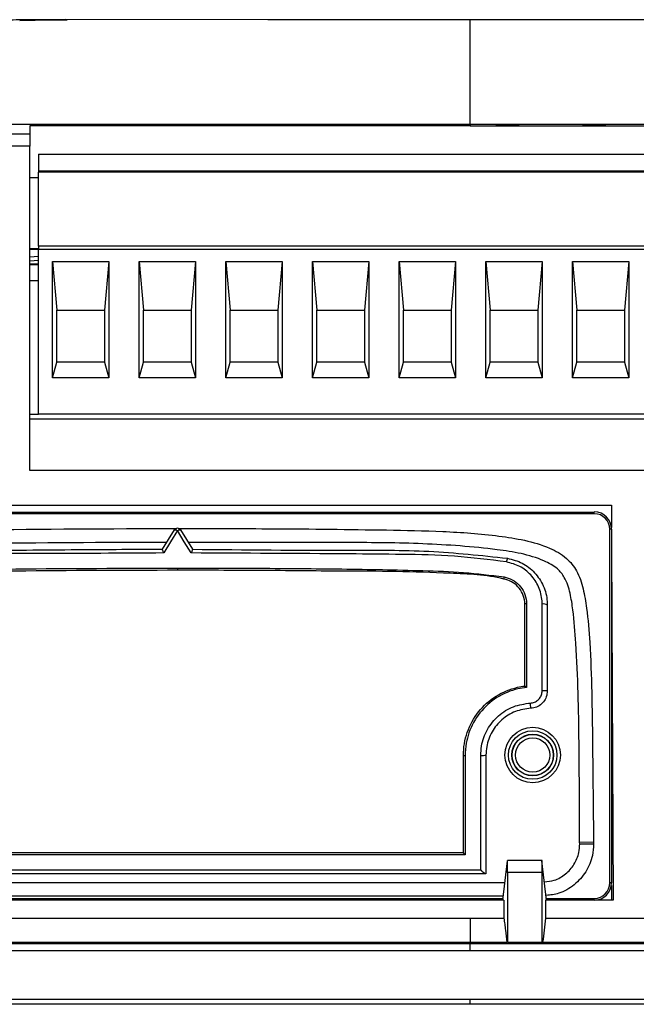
# Model space of a CAD drawing. Extents: x 106 to 315, y 19 to 260.
# Tile 31 of 132: x 203 to 213, y 64 to 80. Entities that reach past the tile are written whole.
import ezdxf

# ---------------------------------------------------------------- set-up
doc = ezdxf.new("R2010")
doc.units = 0
doc.layers.get('0').update_dxf_attribs({"linetype": 'CONTINUOUS'})

msp = doc.modelspace()

# ---------------------------------------------------------------- linework, layer by layer
at = {"color": 7, "linetype": 'CONTINUOUS'}
for p, q in [((210.268, 78.206), (197.982, 78.206)), ((210.268, 78.182), (203.007, 78.182)), ((203.598, 78.195), (203.598, 78.197)), ((203.763, 78.197), (203.734, 78.196)), ((203.741, 78.189), (203.741, 78.197)), ((203.853, 78.189), (203.741, 78.189)), ((203.763, 78.2), (203.853, 78.2)), ((203.763, 78.197), (203.763, 78.2)), ((203.853, 78.197), (203.763, 78.197)), ((203.853, 78.2), (203.853, 78.189)), ((205.376, 78.189), (204.993, 78.189)), ((205.121, 78.197), (205.008, 78.197)), ((205.151, 78.191), (205.151, 78.194)), ((205.158, 78.191), (205.151, 78.191)), ((205.158, 78.191), (205.376, 78.191)), ((205.158, 78.189), (205.158, 78.191)), ((205.264, 78.194), (205.264, 78.197)), ((205.376, 78.191), (205.376, 78.189)), ((206.418, 78.192), (206.531, 78.193)), ((206.546, 78.197), (206.433, 78.197)), ((206.531, 78.19), (206.493, 78.19)), ((206.531, 78.19), (206.531, 78.193)), ((206.576, 78.194), (206.586, 78.196)), ((206.586, 78.193), (206.586, 78.196)), ((206.666, 78.194), (206.666, 78.197)), ((206.689, 78.19), (206.689, 78.193)), ((206.695, 78.192), (206.695, 78.195)), ((206.739, 78.196), (206.739, 78.199)), ((206.749, 78.196), (206.739, 78.196)), ((207.828, 78.193), (208.076, 78.2)), ((207.828, 78.192), (207.828, 78.193)), ((208.061, 78.192), (207.828, 78.192)), ((207.927, 78.193), (207.867, 78.192)), ((208.061, 78.197), (207.927, 78.193)), ((207.927, 78.193), (208.061, 78.193)), ((207.927, 78.192), (207.927, 78.193)), ((208.076, 78.197), (208.061, 78.197)), ((208.061, 78.193), (208.061, 78.197)), ((208.061, 78.192), (208.061, 78.193)), ((208.061, 78.189), (208.061, 78.192)), ((208.174, 78.189), (208.061, 78.189)), ((208.076, 78.2), (208.174, 78.2)), ((208.076, 78.197), (208.076, 78.2)), ((208.174, 78.197), (208.076, 78.197)), ((208.174, 78.2), (208.174, 78.193)), ((208.174, 78.193), (208.249, 78.193)), ((208.174, 78.192), (208.174, 78.193)), ((208.174, 78.192), (208.174, 78.189)), ((208.249, 78.192), (208.174, 78.192)), ((208.249, 78.193), (208.249, 78.192)), ((209.268, 78.192), (209.366, 78.193)), ((209.283, 78.194), (209.351, 78.2)), ((209.382, 78.194), (209.283, 78.194)), ((209.366, 78.19), (209.343, 78.19)), ((209.351, 78.2), (209.637, 78.2)), ((209.351, 78.197), (209.351, 78.2)), ((209.429, 78.197), (209.351, 78.197)), ((209.366, 78.19), (209.366, 78.193)), ((209.441, 78.198), (209.418, 78.196)), ((209.637, 78.198), (209.441, 78.198)), ((209.547, 78.19), (209.547, 78.193)), ((209.637, 78.2), (209.637, 78.198)), ((210.268, 78.206), (210.268, 78.182)), ((222.554, 78.206), (210.268, 78.206)), ((210.268, 78.182), (221.835, 78.182)), ((210.798, 78.192), (210.798, 78.195)), ((210.806, 78.193), (210.798, 78.192)), ((210.806, 78.19), (210.806, 78.193)), ((211.062, 78.197), (210.949, 78.197)), ((210.964, 78.19), (210.964, 78.193)), ((212.118, 78.2), (212.502, 78.2)), ((212.118, 78.198), (212.118, 78.2)), ((212.374, 78.198), (212.118, 78.198)), ((212.307, 78.189), (212.194, 78.189)), ((212.374, 78.195), (212.374, 78.198)), ((212.449, 78.197), (212.374, 78.197)), ((212.502, 78.2), (212.502, 78.198)), ((197.411, 78.051), (203.007, 78.051)), ((203.007, 78.051), (203.007, 77.844)), ((203.007, 77.844), (197.411, 77.844)), ((203.007, 72.5), (203.007, 77.844)), ((203.151, 77.714), (221.691, 77.714)), ((203.151, 77.714), (203.151, 77.433)), ((203.151, 77.325), (203.007, 77.325)), ((221.691, 77.433), (203.151, 77.433)), ((203.151, 77.433), (203.151, 77.418)), ((221.691, 77.418), (203.151, 77.418)), ((203.151, 76.199), (203.151, 77.418)), ((203.007, 76.161), (203.163, 76.162)), ((203.151, 76.199), (203.151, 76.143)), ((221.691, 76.199), (203.151, 76.199)), ((203.151, 73.429), (203.151, 76.143)), ((221.691, 76.143), (203.151, 76.143)), ((203.007, 76.023), (203.151, 76.033)), ((203.007, 75.953), (203.151, 75.965)), ((203.151, 75.889), (203.007, 75.889)), ((203.384, 74.029), (203.384, 75.943)), ((203.384, 75.943), (204.312, 75.943)), ((203.384, 75.943), (203.455, 75.143)), ((204.312, 75.943), (204.241, 75.143)), ((204.312, 75.943), (204.312, 74.029)), ((204.812, 74.029), (204.812, 75.943)), ((204.812, 75.943), (205.741, 75.943)), ((204.812, 75.943), (204.884, 75.143)), ((205.741, 75.943), (205.67, 75.143)), ((205.741, 75.943), (205.741, 74.029)), ((206.241, 74.029), (206.241, 75.943)), ((206.241, 75.943), (207.17, 75.943)), ((206.241, 75.943), (206.312, 75.143)), ((207.17, 75.943), (207.098, 75.143)), ((207.17, 75.943), (207.17, 74.029)), ((207.67, 74.029), (207.67, 75.943)), ((207.67, 75.943), (208.598, 75.943)), ((207.67, 75.943), (207.741, 75.143)), ((208.598, 75.943), (208.527, 75.143)), ((208.598, 75.943), (208.598, 74.029)), ((209.098, 74.029), (209.098, 75.943)), ((209.098, 75.943), (210.027, 75.943)), ((209.098, 75.943), (209.17, 75.143)), ((210.027, 75.943), (209.955, 75.143)), ((210.027, 75.943), (210.027, 74.029)), ((210.527, 74.029), (210.527, 75.943)), ((210.527, 75.943), (211.455, 75.943)), ((210.527, 75.943), (210.598, 75.143)), ((211.455, 75.943), (211.384, 75.143)), ((211.455, 75.943), (211.455, 74.029)), ((211.955, 74.029), (211.955, 75.943)), ((211.955, 75.943), (212.884, 75.943)), ((211.955, 75.943), (212.027, 75.143)), ((212.884, 75.943), (212.812, 75.143)), ((212.884, 75.943), (212.884, 74.029)), ((203.007, 75.629), (203.151, 75.629)), ((203.455, 74.286), (203.455, 75.143)), ((203.455, 75.143), (204.241, 75.143)), ((204.241, 75.143), (204.241, 74.286)), ((204.884, 74.286), (204.884, 75.143)), ((204.884, 75.143), (205.67, 75.143)), ((205.67, 75.143), (205.67, 74.286)), ((206.312, 74.286), (206.312, 75.143)), ((206.312, 75.143), (207.098, 75.143)), ((207.098, 75.143), (207.098, 74.286)), ((207.741, 74.286), (207.741, 75.143)), ((207.741, 75.143), (208.527, 75.143)), ((208.527, 75.143), (208.527, 74.286)), ((209.17, 74.286), (209.17, 75.143)), ((209.17, 75.143), (209.955, 75.143)), ((209.955, 75.143), (209.955, 74.286)), ((210.598, 74.286), (210.598, 75.143)), ((210.598, 75.143), (211.384, 75.143)), ((211.384, 75.143), (211.384, 74.286)), ((212.027, 74.286), (212.027, 75.143)), ((212.027, 75.143), (212.812, 75.143)), ((212.812, 75.143), (212.812, 74.286)), ((203.384, 74.029), (203.455, 74.286)), ((204.241, 74.286), (203.455, 74.286)), ((204.241, 74.286), (204.312, 74.029)), ((204.812, 74.029), (204.884, 74.286)), ((205.67, 74.286), (204.884, 74.286)), ((205.67, 74.286), (205.741, 74.029)), ((206.241, 74.029), (206.312, 74.286)), ((207.098, 74.286), (206.312, 74.286)), ((207.098, 74.286), (207.17, 74.029)), ((207.67, 74.029), (207.741, 74.286)), ((208.527, 74.286), (207.741, 74.286)), ((208.527, 74.286), (208.598, 74.029)), ((209.098, 74.029), (209.17, 74.286)), ((209.955, 74.286), (209.17, 74.286)), ((209.955, 74.286), (210.027, 74.029)), ((210.527, 74.029), (210.598, 74.286)), ((211.384, 74.286), (210.598, 74.286)), ((211.384, 74.286), (211.455, 74.029)), ((211.955, 74.029), (212.027, 74.286)), ((212.812, 74.286), (212.027, 74.286)), ((212.812, 74.286), (212.884, 74.029)), ((204.312, 74.029), (203.384, 74.029)), ((205.741, 74.029), (204.812, 74.029)), ((207.17, 74.029), (206.241, 74.029)), ((208.598, 74.029), (207.67, 74.029)), ((210.027, 74.029), (209.098, 74.029)), ((211.455, 74.029), (210.527, 74.029)), ((212.884, 74.029), (211.955, 74.029)), ((203.007, 73.429), (203.151, 73.429)), ((221.691, 73.429), (203.151, 73.429)), ((221.835, 73.343), (203.007, 73.343)), ((213.254, 72.5), (203.007, 72.5)), ((198.167, 71.929), (212.596, 71.929)), ((212.596, 71.929), (212.598, 71.558)), ((212.596, 71.929), (212.596, 71.573)), ((198.571, 71.814), (212.314, 71.814)), ((212.314, 71.786), (198.571, 71.786)), ((212.314, 71.786), (212.314, 71.814)), ((212.571, 65.7), (212.571, 71.529)), ((212.599, 71.529), (212.571, 71.529)), ((212.599, 71.529), (212.599, 65.7)), ((212.599, 71.247), (212.628, 65.414)), ((211.168, 68.944), (211.168, 70.296)), ((211.197, 70.301), (211.197, 68.92)), ((211.454, 68.867), (211.454, 70.296)), ((211.54, 70.279), (211.54, 68.863)), ((210.157, 66.197), (210.157, 67.801)), ((210.185, 67.799), (210.185, 66.162)), ((210.442, 65.912), (210.442, 67.801)), ((210.528, 67.807), (210.528, 65.85)), ((212.302, 66.369), (212.073, 66.367)), ((212.074, 66.342), (212.073, 66.367)), ((212.302, 66.369), (212.302, 66.344)), ((210.185, 66.162), (200.699, 66.162)), ((200.728, 66.198), (210.157, 66.198)), ((200.442, 65.912), (210.442, 65.912)), ((210.806, 65.414), (210.882, 66.065)), ((211.452, 66.068), (210.883, 66.068)), ((211.529, 65.414), (211.452, 66.065)), ((210.524, 65.85), (200.36, 65.85)), ((210.528, 65.85), (210.524, 65.85)), ((210.886, 65.873), (210.883, 64.722)), ((211.449, 65.873), (210.886, 65.873)), ((211.449, 65.873), (211.451, 64.722)), ((212.599, 65.7), (212.571, 65.7)), ((212.596, 65.656), (212.596, 65.414)), ((210.814, 65.479), (199.95, 65.479)), ((212.314, 65.414), (212.314, 65.443)), ((210.825, 65.414), (199.938, 65.414)), ((210.825, 65.414), (210.825, 65.115)), ((211.51, 65.414), (211.51, 65.115)), ((212.628, 65.414), (211.51, 65.414)), ((199.938, 65.115), (210.268, 65.115)), ((210.268, 65.115), (210.268, 64.722)), ((210.268, 65.115), (210.825, 65.115)), ((211.51, 65.115), (223.934, 65.115)), ((210.269, 64.695), (198.464, 64.695)), ((199.892, 64.722), (210.268, 64.722)), ((210.268, 64.722), (210.871, 64.722)), ((222.074, 64.695), (210.269, 64.695)), ((210.883, 64.722), (210.871, 64.722)), ((210.883, 64.722), (211.451, 64.722)), ((211.451, 64.722), (211.463, 64.722)), ((211.463, 64.722), (222.073, 64.722)), ((198.567, 64.585), (210.269, 64.585)), ((210.269, 64.585), (221.972, 64.585)), ((210.269, 63.697), (198.543, 63.697)), ((210.269, 63.778), (199.639, 63.778)), ((210.269, 63.697), (210.269, 63.778)), ((220.9, 63.778), (210.269, 63.778)), ((221.996, 63.697), (210.269, 63.697))]:
    msp.add_line(p, q, dxfattribs=at)
at = {"color": 8, "linetype": 'CONTINUOUS'}
for p, q in [((203.007, 76.146), (203.151, 76.146)), ((203.151, 76.14), (203.007, 76.14)), ((203.151, 75.903), (203.007, 75.903)), ((199.923, 65.707), (210.84, 65.707)), ((199.954, 65.443), (210.809, 65.443)), ((211.525, 65.443), (212.314, 65.443))]:
    msp.add_line(p, q, dxfattribs=at)
at = {"color": 7, "linetype": 'CONTINUOUS', "flags": 128}
for points in [[(210.269, 79.931), (206.93, 79.931), (203.591, 79.932)], [(216.947, 79.932), (213.608, 79.931), (210.269, 79.931)], [(205.196, 71.199), (205.295, 71.359), (205.394, 71.518)], [(205.442, 71.507), (205.33, 71.323), (205.216, 71.139)], [(205.394, 71.518), (205.396, 71.52), (205.4, 71.521), (205.404, 71.521), (205.411, 71.52), (205.418, 71.518), (205.425, 71.515), (205.434, 71.511), (205.442, 71.507)], [(205.442, 71.507), (205.451, 71.511), (205.459, 71.515), (205.467, 71.518), (205.474, 71.52), (205.48, 71.521), (205.485, 71.521), (205.489, 71.52), (205.491, 71.518)], [(205.668, 71.139), (205.555, 71.323), (205.442, 71.507)], [(205.491, 71.518), (205.589, 71.359), (205.688, 71.199)], [(205.442, 70.889), (205.442, 70.883), (205.442, 70.876), (205.442, 70.87), (205.442, 70.864), (205.442, 70.86), (205.442, 70.856), (205.442, 70.854), (205.442, 70.853)], [(212.074, 66.342), (212.118, 66.342), (212.161, 66.342), (212.201, 66.343), (212.235, 66.343), (212.264, 66.343), (212.285, 66.343), (212.298, 66.343), (212.302, 66.344)]]:
    msp.add_lwpolyline(points, dxfattribs=at)
at = {"color": 7, "linetype": 'CONTINUOUS'}
for radius in [0.457, 0.4, 0.343, 0.34, 0.283]:
    msp.add_circle((211.299, 67.807), radius, dxfattribs=at)
for centre, radius, start, end in [((212.314, 71.529), 0.286, 0, 90), ((212.314, 71.529), 0.257, 0, 90), ((205.442, 71.488), 0.0571, 31.7395, 148.2605), ((211.181, 70.953), 0.316, 161.6894, 173.1475), ((211.056, 70.696), 0.235, 168.1838, 176.8447), ((211.19, 70.26), 0.0414, 80.4581, 121.5754), ((211.475, 70.173), 0.125, 58.5076, 99.5248), ((211.475, 68.31), 0.557, 83.3671, 92.204), ((180.54, 67.33), 30.752, 2.3253, 2.4877), ((210.178, 67.893), 0.0941, 256.8122, 274.3263), ((210.464, 68.083), 0.283, 265.69, 283.1404), ((212.314, 65.7), 0.257, 270, 0), ((212.314, 65.7), 0.286, 270, 0)]:
    msp.add_arc(centre, radius, start, end, dxfattribs=at)
for centre, major_axis, start_param, end_param in [((210.882, 65.839), (0.001, 0.229), 4.86026, 6.431056), ((211.453, 65.839), (-0.001, 0.229), 6.135314, 7.706111)]:
    msp.add_ellipse(centre, major_axis=major_axis, ratio=0.01679, start_param=start_param, end_param=end_param, dxfattribs=at)
for points, knots in [([(203.591, 79.932), (203.491, 79.931), (203.292, 79.931), (203.013, 79.929), (202.771, 79.927), (202.658, 79.924), (202.601, 79.922)], [0, 0, 0, 0, 0.250122, 0.500048, 0.749929, 1, 1, 1, 1]), ([(202.841, 79.92), (202.88, 79.922), (202.961, 79.924), (203.142, 79.927), (203.368, 79.929), (203.538, 79.929), (203.624, 79.929)], [0, 0, 0, 0, 0.219727, 0.463485, 0.726378, 1, 1, 1, 1]), ([(210.269, 78.203), (210.269, 78.407), (210.269, 78.815), (210.269, 79.286), (210.269, 79.662), (210.269, 79.842), (210.269, 79.931)], [0, 0, 0, 0, 0.279971, 0.559955, 0.779981, 1, 1, 1, 1]), ([(203.007, 78.182), (203.007, 78.172), (203.007, 78.141), (203.007, 78.087), (203.007, 78.051)], [0, 0, 0, 0, 0.334198, 1, 1, 1, 1]), ([(203.598, 78.197), (203.615, 78.198), (203.651, 78.198), (203.703, 78.198), (203.743, 78.199), (203.758, 78.2), (203.763, 78.2)], [0, 0, 0, 0, 0.2522898, 0.5042088, 0.8387874, 1, 1, 1, 1]), ([(203.741, 78.197), (203.73, 78.197), (203.71, 78.197), (203.663, 78.196), (203.624, 78.196), (203.598, 78.195)], [0, 0, 0, 0, 0.250699, 0.50165, 1, 1, 1, 1]), ([(204.993, 78.189), (205.002, 78.19), (205.016, 78.191), (205.082, 78.193), (205.126, 78.194), (205.151, 78.194)], [0, 0, 0, 0, 0.382581, 0.640316, 1, 1, 1, 1]), ([(205.008, 78.197), (205.013, 78.197), (205.021, 78.198), (205.064, 78.199), (205.113, 78.2), (205.16, 78.2), (205.19, 78.2), (205.196, 78.2)], [0, 0, 0, 0, 0.338004, 0.514123, 0.689552, 0.930945, 1, 1, 1, 1]), ([(205.151, 78.191), (205.133, 78.191), (205.099, 78.19), (205.068, 78.19), (205.054, 78.189)], [0, 0, 0, 0, 0.533392, 1, 1, 1, 1]), ([(205.194, 78.198), (205.183, 78.198), (205.166, 78.198), (205.145, 78.198), (205.131, 78.198), (205.123, 78.197), (205.121, 78.197), (205.121, 78.197)], [0, 0, 0, 0, 0.237767, 0.394267, 0.550841, 0.790928, 1, 1, 1, 1]), ([(205.151, 78.194), (205.159, 78.194), (205.175, 78.194), (205.206, 78.195), (205.227, 78.195), (205.241, 78.196)], [0, 0, 0, 0, 0.250313, 0.500635, 1, 1, 1, 1]), ([(205.32, 78.195), (205.307, 78.194), (205.281, 78.194), (205.222, 78.193), (205.184, 78.192), (205.158, 78.191)], [0, 0, 0, 0, 0.2520167, 0.5033567, 1, 1, 1, 1]), ([(205.264, 78.197), (205.263, 78.197), (205.262, 78.197), (205.249, 78.198), (205.233, 78.198), (205.214, 78.198), (205.201, 78.198), (205.194, 78.198)], [0, 0, 0, 0, 0.297295, 0.47885, 0.661211, 0.833308, 1, 1, 1, 1]), ([(205.196, 78.2), (205.223, 78.2), (205.269, 78.2), (205.324, 78.199), (205.359, 78.199), (205.375, 78.198), (205.376, 78.197), (205.376, 78.197)], [0, 0, 0, 0, 0.29861, 0.49699, 0.695315, 0.890707, 1, 1, 1, 1]), ([(205.241, 78.196), (205.244, 78.196), (205.251, 78.196), (205.261, 78.196), (205.262, 78.197), (205.264, 78.197)], [0, 0, 0, 0, 0.251989, 0.50454, 1, 1, 1, 1]), ([(205.376, 78.194), (205.375, 78.195), (205.372, 78.195), (205.343, 78.196), (205.306, 78.197), (205.277, 78.197), (205.264, 78.197)], [0, 0, 0, 0, 0.274002, 0.550689, 0.792617, 1, 1, 1, 1]), ([(205.376, 78.197), (205.376, 78.197), (205.374, 78.196), (205.353, 78.195), (205.33, 78.195), (205.32, 78.195)], [0, 0, 0, 0, 0.251739, 0.679256, 1, 1, 1, 1]), ([(206.608, 78.189), (206.584, 78.189), (206.541, 78.189), (206.485, 78.19), (206.445, 78.191), (206.424, 78.192), (206.419, 78.192), (206.418, 78.192)], [0, 0, 0, 0, 0.247126, 0.453339, 0.659166, 0.879542, 1, 1, 1, 1]), ([(206.433, 78.197), (206.439, 78.198), (206.449, 78.198), (206.487, 78.199), (206.531, 78.2), (206.573, 78.2), (206.6, 78.2), (206.609, 78.2)], [0, 0, 0, 0, 0.312222, 0.500775, 0.688919, 0.89521, 1, 1, 1, 1]), ([(206.531, 78.193), (206.534, 78.192), (206.539, 78.192), (206.56, 78.191), (206.583, 78.191), (206.601, 78.191), (206.61, 78.191)], [0, 0, 0, 0, 0.399015, 0.595974, 0.793591, 1, 1, 1, 1]), ([(206.61, 78.198), (206.602, 78.198), (206.586, 78.198), (206.567, 78.198), (206.552, 78.198), (206.548, 78.197), (206.546, 78.197), (206.546, 78.197)], [0, 0, 0, 0, 0.224031, 0.422468, 0.641868, 0.949576, 1, 1, 1, 1]), ([(206.621, 78.194), (206.617, 78.194), (206.609, 78.194), (206.594, 78.194), (206.583, 78.194), (206.576, 78.194)], [0, 0, 0, 0, 0.250749, 0.501704, 1, 1, 1, 1]), ([(206.586, 78.196), (206.597, 78.196), (206.615, 78.196), (206.639, 78.196), (206.654, 78.196), (206.665, 78.197), (206.666, 78.197), (206.666, 78.197)], [0, 0, 0, 0, 0.263805, 0.439844, 0.616697, 0.788922, 1, 1, 1, 1]), ([(206.802, 78.193), (206.8, 78.192), (206.796, 78.191), (206.763, 78.19), (206.717, 78.19), (206.662, 78.189), (206.624, 78.189), (206.608, 78.189)], [0, 0, 0, 0, 0.20818, 0.417979, 0.61054, 0.836472, 1, 1, 1, 1]), ([(206.609, 78.2), (206.621, 78.2), (206.653, 78.2), (206.7, 78.2), (206.727, 78.199), (206.739, 78.199)], [0, 0, 0, 0, 0.251883, 0.667112, 1, 1, 1, 1]), ([(206.666, 78.197), (206.665, 78.197), (206.664, 78.198), (206.653, 78.198), (206.639, 78.198), (206.623, 78.198), (206.614, 78.198), (206.61, 78.198)], [0, 0, 0, 0, 0.305978, 0.501729, 0.697845, 0.884459, 1, 1, 1, 1]), ([(206.61, 78.191), (206.619, 78.191), (206.636, 78.191), (206.66, 78.191), (206.678, 78.192), (206.688, 78.192), (206.688, 78.193), (206.689, 78.193)], [0, 0, 0, 0, 0.191564, 0.384292, 0.598172, 0.816328, 1, 1, 1, 1]), ([(206.689, 78.193), (206.688, 78.193), (206.686, 78.193), (206.67, 78.194), (206.652, 78.194), (206.634, 78.194), (206.624, 78.194), (206.621, 78.194)], [0, 0, 0, 0, 0.34325, 0.55204, 0.761248, 0.918596, 1, 1, 1, 1]), ([(206.739, 78.196), (206.73, 78.196), (206.709, 78.197), (206.682, 78.197), (206.666, 78.197)], [0, 0, 0, 0, 0.416936, 1, 1, 1, 1]), ([(206.779, 78.197), (206.778, 78.197), (206.775, 78.197), (206.746, 78.196), (206.716, 78.195), (206.697, 78.195), (206.695, 78.195)], [0, 0, 0, 0, 0.287586, 0.577227, 0.952892, 1, 1, 1, 1]), ([(206.695, 78.195), (206.71, 78.195), (206.742, 78.195), (206.777, 78.194), (206.798, 78.194), (206.801, 78.193), (206.802, 78.193)], [0, 0, 0, 0, 0.261259, 0.524859, 0.753395, 1, 1, 1, 1]), ([(206.782, 78.191), (206.777, 78.191), (206.764, 78.192), (206.732, 78.192), (206.706, 78.192), (206.695, 78.192)], [0, 0, 0, 0, 0.28033, 0.677903, 1, 1, 1, 1]), ([(206.739, 78.199), (206.745, 78.199), (206.761, 78.199), (206.777, 78.198), (206.778, 78.198), (206.779, 78.197)], [0, 0, 0, 0, 0.251804, 0.713503, 1, 1, 1, 1]), ([(209.46, 78.189), (209.431, 78.189), (209.383, 78.189), (209.326, 78.19), (209.29, 78.191), (209.274, 78.192), (209.269, 78.192), (209.268, 78.192)], [0, 0, 0, 0, 0.298723, 0.499365, 0.69961, 0.912684, 1, 1, 1, 1]), ([(209.366, 78.193), (209.369, 78.192), (209.375, 78.192), (209.4, 78.191), (209.426, 78.191), (209.446, 78.191), (209.456, 78.191)], [0, 0, 0, 0, 0.347693, 0.5732482, 0.7993305, 1, 1, 1, 1]), ([(209.372, 78.189), (209.37, 78.19), (209.368, 78.19), (209.366, 78.19), (209.366, 78.19)], [0, 0, 0, 0, 0.625899, 1, 1, 1, 1]), ([(209.464, 78.195), (209.453, 78.195), (209.431, 78.195), (209.403, 78.194), (209.389, 78.194), (209.382, 78.194)], [0, 0, 0, 0, 0.338363, 0.677792, 1, 1, 1, 1]), ([(209.418, 78.196), (209.424, 78.196), (209.435, 78.196), (209.459, 78.196), (209.478, 78.196), (209.491, 78.196)], [0, 0, 0, 0, 0.251628, 0.503903, 1, 1, 1, 1]), ([(209.456, 78.191), (209.467, 78.191), (209.489, 78.191), (209.518, 78.191), (209.538, 78.192), (209.546, 78.192), (209.546, 78.193), (209.547, 78.193)], [0, 0, 0, 0, 0.216849, 0.435777, 0.630949, 0.844073, 1, 1, 1, 1]), ([(209.618, 78.191), (209.603, 78.19), (209.572, 78.19), (209.513, 78.189), (209.475, 78.189), (209.46, 78.189)], [0, 0, 0, 0, 0.374099, 0.751592, 1, 1, 1, 1]), ([(209.547, 78.193), (209.546, 78.193), (209.544, 78.194), (209.527, 78.194), (209.507, 78.195), (209.485, 78.195), (209.47, 78.195), (209.464, 78.195)], [0, 0, 0, 0, 0.338041, 0.511705, 0.685003, 0.870321, 1, 1, 1, 1]), ([(209.491, 78.196), (209.51, 78.196), (209.548, 78.196), (209.596, 78.196), (209.633, 78.195), (209.656, 78.194), (209.658, 78.193), (209.659, 78.193)], [0, 0, 0, 0, 0.19915, 0.399965, 0.583365, 0.796323, 1, 1, 1, 1]), ([(209.659, 78.19), (209.657, 78.191), (209.653, 78.192), (209.612, 78.193), (209.577, 78.193), (209.553, 78.193), (209.548, 78.193)], [0, 0, 0, 0, 0.395473, 0.666201, 0.936893, 1, 1, 1, 1]), ([(209.659, 78.193), (209.659, 78.193), (209.658, 78.192), (209.648, 78.191), (209.63, 78.191), (209.618, 78.191)], [0, 0, 0, 0, 0.2512605, 0.503054, 1, 1, 1, 1]), ([(210.693, 78.195), (210.695, 78.196), (210.699, 78.197), (210.75, 78.199), (210.803, 78.2), (210.857, 78.2), (210.89, 78.2), (210.901, 78.2)], [0, 0, 0, 0, 0.423938, 0.592532, 0.761696, 0.919366, 1, 1, 1, 1]), ([(210.892, 78.189), (210.87, 78.189), (210.826, 78.189), (210.771, 78.19), (210.726, 78.191), (210.697, 78.193), (210.695, 78.194), (210.693, 78.195)], [0, 0, 0, 0, 0.1642501, 0.3298799, 0.4768201, 0.6852182, 1, 1, 1, 1]), ([(210.886, 78.198), (210.879, 78.198), (210.863, 78.198), (210.841, 78.198), (210.821, 78.198), (210.804, 78.197), (210.8, 78.196), (210.798, 78.195)], [0, 0, 0, 0, 0.108461, 0.217473, 0.361736, 0.553657, 1, 1, 1, 1]), ([(210.798, 78.195), (210.805, 78.195), (210.822, 78.196), (210.858, 78.196), (210.888, 78.196), (210.904, 78.196)], [0, 0, 0, 0, 0.252139, 0.616888, 1, 1, 1, 1]), ([(210.885, 78.194), (210.872, 78.194), (210.852, 78.194), (210.828, 78.194), (210.812, 78.194), (210.807, 78.193), (210.806, 78.193), (210.806, 78.193)], [0, 0, 0, 0, 0.278098, 0.471258, 0.665033, 0.886588, 1, 1, 1, 1]), ([(210.806, 78.193), (210.807, 78.193), (210.809, 78.192), (210.826, 78.192), (210.847, 78.191), (210.869, 78.191), (210.884, 78.191), (210.89, 78.191)], [0, 0, 0, 0, 0.29965, 0.495638, 0.69131, 0.868, 1, 1, 1, 1]), ([(210.964, 78.193), (210.964, 78.193), (210.962, 78.193), (210.948, 78.194), (210.93, 78.194), (210.908, 78.194), (210.892, 78.194), (210.885, 78.194)], [0, 0, 0, 0, 0.307545, 0.485633, 0.664401, 0.840375, 1, 1, 1, 1]), ([(210.949, 78.197), (210.947, 78.197), (210.944, 78.198), (210.93, 78.198), (210.915, 78.198), (210.899, 78.198), (210.89, 78.198), (210.886, 78.198)], [0, 0, 0, 0, 0.353763, 0.539753, 0.726662, 0.901859, 1, 1, 1, 1]), ([(210.89, 78.191), (210.902, 78.191), (210.921, 78.191), (210.943, 78.191), (210.958, 78.192), (210.964, 78.192), (210.964, 78.193), (210.964, 78.193)], [0, 0, 0, 0, 0.263003, 0.435287, 0.608331, 0.84473, 1, 1, 1, 1]), ([(211.077, 78.193), (211.075, 78.192), (211.071, 78.191), (211.034, 78.19), (210.989, 78.189), (210.939, 78.189), (210.906, 78.189), (210.892, 78.189)], [0, 0, 0, 0, 0.283073, 0.477002, 0.670847, 0.864915, 1, 1, 1, 1]), ([(210.901, 78.2), (210.92, 78.2), (210.956, 78.2), (211.002, 78.199), (211.037, 78.199), (211.055, 78.198), (211.06, 78.197), (211.062, 78.197)], [0, 0, 0, 0, 0.236818, 0.432497, 0.627841, 0.884848, 1, 1, 1, 1]), ([(210.904, 78.196), (210.924, 78.196), (210.966, 78.196), (211.018, 78.195), (211.056, 78.195), (211.075, 78.194), (211.076, 78.193), (211.077, 78.193)], [0, 0, 0, 0, 0.217419, 0.436523, 0.635627, 0.844086, 1, 1, 1, 1]), ([(211.063, 78.191), (211.062, 78.191), (211.059, 78.192), (211.028, 78.192), (210.995, 78.193), (210.971, 78.193), (210.966, 78.193)], [0, 0, 0, 0, 0.072363, 0.487324, 0.901665, 1, 1, 1, 1]), ([(212.194, 78.189), (212.197, 78.19), (212.205, 78.192), (212.256, 78.195), (212.327, 78.197), (212.374, 78.198)], [0, 0, 0, 0, 0.2516741, 0.5033043, 1, 1, 1, 1]), ([(212.374, 78.195), (212.349, 78.194), (212.299, 78.193), (212.243, 78.191), (212.23, 78.19), (212.225, 78.189)], [0, 0, 0, 0, 0.358121, 0.716397, 1, 1, 1, 1]), ([(212.502, 78.198), (212.453, 78.197), (212.361, 78.195), (212.313, 78.192), (212.308, 78.19), (212.307, 78.189)], [0, 0, 0, 0, 0.454423, 0.862096, 1, 1, 1, 1]), ([(198.582, 66.369), (198.59, 67.111), (198.602, 68.152), (198.619, 69.492), (198.68, 70.238), (198.8, 70.777), (199.014, 71.063), (199.275, 71.214), (199.569, 71.317), (199.962, 71.4), (200.812, 71.497), (202.667, 71.533), (204.325, 71.539), (205.426, 71.543)], [0, 0, 0, 0, 0.198179, 0.277862, 0.357331, 0.398655, 0.422626, 0.450167, 0.477809, 0.505533, 0.557156, 0.706102, 1, 1, 1, 1]), ([(205.458, 71.543), (205.982, 71.542), (207.125, 71.541), (208.578, 71.524), (209.816, 71.501), (210.578, 71.448), (211.167, 71.356), (211.548, 71.246), (211.851, 71.078), (212.045, 70.838), (212.138, 70.547), (212.205, 70.15), (212.269, 69.304), (212.286, 68.016), (212.297, 66.918), (212.302, 66.369)], [0, 0, 0, 0, 0.139751, 0.305003, 0.387794, 0.470497, 0.508419, 0.546914, 0.575899, 0.599351, 0.627245, 0.656303, 0.706855, 0.853375, 1, 1, 1, 1]), ([(205.268, 71.314), (204.221, 71.31), (202.622, 71.304), (200.834, 71.269), (199.912, 71.165), (199.467, 71.057), (199.173, 70.893), (199.006, 70.666), (198.906, 70.181), (198.846, 69.47), (198.832, 68.142), (198.819, 67.108), (198.811, 66.367)], [0, 0, 0, 0, 0.292878, 0.447482, 0.499674, 0.552121, 0.574716, 0.592075, 0.62901, 0.710656, 0.792526, 1, 1, 1, 1]), ([(212.073, 66.367), (212.071, 66.914), (212.067, 68.009), (212.042, 69.287), (211.977, 70.11), (211.922, 70.474), (211.848, 70.714), (211.696, 70.904), (211.445, 71.037), (211.108, 71.137), (210.44, 71.234), (209.489, 71.303), (208.259, 71.313), (206.968, 71.308), (206.087, 71.312), (205.617, 71.314)], [0, 0, 0, 0, 0.153087, 0.306117, 0.357491, 0.383606, 0.409451, 0.426369, 0.450367, 0.487288, 0.524393, 0.63893, 0.75369, 0.868472, 1, 1, 1, 1]), ([(200.002, 71.052), (200.351, 71.088), (201.261, 71.182), (202.74, 71.183), (204.122, 71.199), (204.941, 71.2), (205.197, 71.2)], [0, 0, 0, 0, 0.202607, 0.527412, 0.852389, 1, 1, 1, 1]), ([(205.216, 71.139), (204.523, 71.134), (203.136, 71.125), (201.398, 71.133), (200.362, 71.026), (200.016, 70.991)], [0, 0, 0, 0, 0.3996985, 0.7994839, 1, 1, 1, 1]), ([(205.216, 71.139), (205.216, 71.139), (205.213, 71.147), (205.208, 71.161), (205.2, 71.18), (205.196, 71.193), (205.196, 71.197), (205.196, 71.199)], [0, 0, 0, 0, 0.011016, 0.250388, 0.519085, 0.759131, 1, 1, 1, 1]), ([(205.688, 71.199), (205.689, 71.197), (205.689, 71.193), (205.684, 71.18), (205.677, 71.161), (205.671, 71.147), (205.669, 71.139), (205.668, 71.139)], [0, 0, 0, 0, 0.240883, 0.480904, 0.749593, 0.988979, 1, 1, 1, 1]), ([(210.868, 70.991), (210.582, 71.027), (210.01, 71.1), (209.144, 71.116), (207.697, 71.128), (206.539, 71.134), (205.668, 71.139)], [0, 0, 0, 0, 0.165882, 0.332225, 0.498613, 1, 1, 1, 1]), ([(205.688, 71.2), (206.553, 71.192), (207.853, 71.179), (209.588, 71.191), (210.451, 71.098), (210.882, 71.052)], [0, 0, 0, 0, 0.499482, 0.750098, 1, 1, 1, 1]), ([(211.454, 70.296), (211.454, 70.313), (211.451, 70.41), (211.407, 70.584), (211.278, 70.782), (211.093, 70.931), (210.943, 70.971), (210.868, 70.991)], [0, 0, 0, 0, 0.053076, 0.298315, 0.536485, 0.768438, 1, 1, 1, 1]), ([(210.882, 71.052), (210.966, 71.03), (211.134, 70.986), (211.341, 70.82), (211.487, 70.6), (211.537, 70.407), (211.539, 70.298), (211.54, 70.279)], [0, 0, 0, 0, 0.233084, 0.465533, 0.703142, 0.947188, 1, 1, 1, 1]), ([(200.057, 70.744), (200.283, 70.771), (200.734, 70.826), (201.643, 70.858), (203.212, 70.885), (204.554, 70.887), (205.442, 70.889)], [0, 0, 0, 0, 0.126309, 0.253307, 0.505529, 1, 1, 1, 1]), ([(205.442, 70.853), (204.554, 70.851), (203.212, 70.849), (201.645, 70.823), (200.738, 70.79), (200.287, 70.737), (200.062, 70.709), (200.062, 70.709)], [0, 0, 0, 0, 0.494838, 0.74717, 0.873407, 0.999997, 1, 1, 1, 1]), ([(205.442, 70.889), (205.894, 70.889), (206.798, 70.888), (208.147, 70.877), (209.268, 70.856), (210.161, 70.828), (210.605, 70.772), (210.826, 70.744)], [0, 0, 0, 0, 0.251534, 0.503069, 0.751184, 0.875677, 1, 1, 1, 1]), ([(210.822, 70.709), (210.822, 70.709), (210.534, 70.781), (209.935, 70.804), (209.046, 70.838), (207.998, 70.837), (206.798, 70.853), (205.894, 70.853), (205.442, 70.853)], [0, 0, 0, 0, 0.000003, 0.165207, 0.33089, 0.49662, 0.748305, 1, 1, 1, 1]), ([(211.168, 70.296), (211.168, 70.296), (211.168, 70.308), (211.166, 70.367), (211.139, 70.471), (211.062, 70.587), (210.953, 70.671), (210.866, 70.703), (210.822, 70.709), (210.822, 70.709)], [0, 0, 0, 0, 0.000029, 0.062349, 0.307527, 0.543402, 0.771794, 0.999971, 1, 1, 1, 1]), ([(210.826, 70.744), (210.873, 70.731), (210.967, 70.706), (211.083, 70.613), (211.165, 70.489), (211.195, 70.378), (211.196, 70.314), (211.197, 70.301)], [0, 0, 0, 0, 0.228533, 0.457011, 0.69277, 0.937737, 1, 1, 1, 1]), ([(210.157, 67.801), (210.157, 67.801), (210.157, 67.93), (210.2, 68.188), (210.39, 68.533), (210.682, 68.795), (210.962, 68.911), (211.128, 68.939), (211.168, 68.944), (211.168, 68.944)], [0, 0, 0, 0, 0.00001, 0.232286, 0.464671, 0.696284, 0.927322, 0.99999, 1, 1, 1, 1]), ([(211.197, 68.92), (211.149, 68.913), (210.978, 68.89), (210.697, 68.771), (210.412, 68.515), (210.261, 68.238), (210.195, 67.993), (210.189, 67.867), (210.185, 67.799)], [0, 0, 0, 0, 0.0867567, 0.3137195, 0.5414961, 0.7702977, 0.8764712, 1, 1, 1, 1]), ([(211.168, 68.944), (211.168, 68.944), (211.168, 68.944), (211.168, 68.944), (211.168, 68.944)], [0, 0, 0, 0, 0.574982, 1, 1, 1, 1]), ([(211.197, 68.92), (211.197, 68.92), (211.194, 68.922), (211.188, 68.927), (211.18, 68.934), (211.173, 68.94), (211.169, 68.943), (211.169, 68.944), (211.168, 68.944)], [0, 0, 0, 0, 0.0111842, 0.1843075, 0.4695395, 0.6869714, 0.8431191, 1, 1, 1, 1]), ([(211.263, 68.665), (211.274, 68.666), (211.309, 68.669), (211.362, 68.692), (211.413, 68.738), (211.447, 68.799), (211.452, 68.844), (211.454, 68.867)], [0, 0, 0, 0, 0.1166, 0.336449, 0.556978, 0.77828, 1, 1, 1, 1]), ([(211.54, 68.863), (211.537, 68.831), (211.53, 68.767), (211.481, 68.681), (211.408, 68.617), (211.332, 68.584), (211.283, 68.579), (211.266, 68.578)], [0, 0, 0, 0, 0.22074, 0.441514, 0.662203, 0.88284, 1, 1, 1, 1]), ([(210.442, 67.801), (210.445, 67.853), (210.453, 68.001), (210.54, 68.236), (210.725, 68.463), (210.975, 68.624), (211.167, 68.651), (211.263, 68.665)], [0, 0, 0, 0, 0.118719, 0.339624, 0.560325, 0.780399, 1, 1, 1, 1]), ([(211.266, 68.578), (211.18, 68.566), (211.007, 68.541), (210.782, 68.399), (210.616, 68.196), (210.538, 67.986), (210.531, 67.854), (210.528, 67.807)], [0, 0, 0, 0, 0.220546, 0.441093, 0.661594, 0.881759, 1, 1, 1, 1]), ([(212.302, 66.344), (212.302, 66.344), (212.303, 66.279), (212.286, 66.118), (212.187, 65.875), (211.992, 65.657), (211.759, 65.518), (211.591, 65.499), (211.52, 65.492)], [0, 0, 0, 0, 0.000013, 0.152304, 0.379061, 0.604874, 0.832156, 1, 1, 1, 1]), ([(210.157, 66.197), (210.157, 66.196), (210.157, 66.194), (210.161, 66.189), (210.166, 66.181), (210.175, 66.172), (210.182, 66.165), (210.185, 66.162), (210.185, 66.162)], [0, 0, 0, 0, 0.139941, 0.279202, 0.475604, 0.74798, 0.98946, 1, 1, 1, 1]), ([(210.442, 65.912), (210.443, 65.912), (210.449, 65.906), (210.466, 65.889), (210.491, 65.869), (210.513, 65.853), (210.521, 65.851), (210.524, 65.85)], [0, 0, 0, 0, 0.0071945, 0.1870063, 0.5370796, 0.7934884, 1, 1, 1, 1]), ([(210.825, 65.115), (210.829, 65.083), (210.837, 65.018), (210.852, 64.887), (210.864, 64.788), (210.871, 64.722), (210.871, 64.722)], [0, 0, 0, 0, 0.247237, 0.499794, 0.999735, 1, 1, 1, 1]), ([(211.51, 65.115), (211.502, 65.05), (211.486, 64.92), (211.471, 64.788), (211.463, 64.722), (211.463, 64.722)], [0, 0, 0, 0, 0.499942, 0.999883, 1, 1, 1, 1]), ([(210.269, 64.585), (210.269, 64.605), (210.269, 64.642), (210.269, 64.679), (210.269, 64.695)], [0, 0, 0, 0, 0.56, 1, 1, 1, 1])]:
    msp.add_open_spline(points, degree=3, knots=knots, dxfattribs=at)
at = {"color": 8, "linetype": 'CONTINUOUS'}
msp.add_open_spline([(211.493, 65.716), (211.548, 65.722), (211.673, 65.735), (211.846, 65.838), (211.989, 65.998), (212.064, 66.176), (212.071, 66.294), (212.074, 66.342)], degree=3, knots=[0, 0, 0, 0, 0.173323, 0.398971, 0.623407, 0.848846, 1, 1, 1, 1], dxfattribs=at)

doc.saveas('drawing.dxf')
